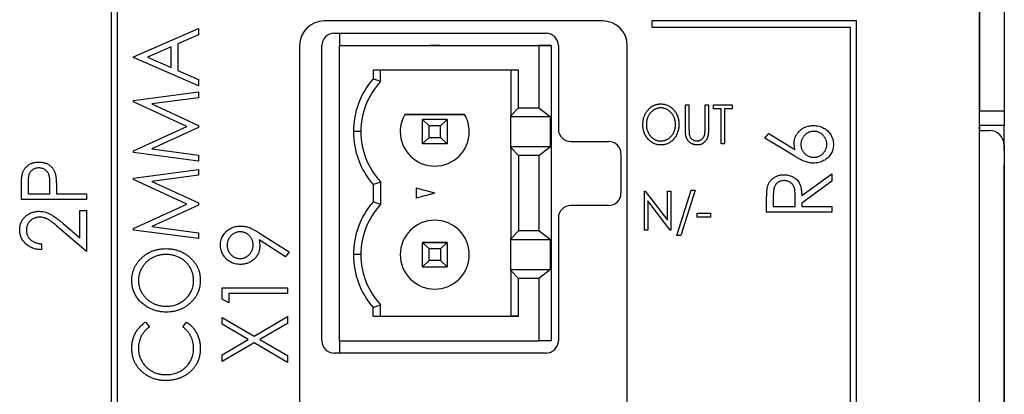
# Paper-space layout '1_1 scale views' of a CAD drawing. Header units: millimetres. Extents: x 0 to 420, y 0 to 297.
# Tile 46 of 48: x 331 to 371, y 173 to 188. Entities that reach past the tile are written whole.
import ezdxf

# ---------------------------------------------------------------- set-up
doc = ezdxf.new("R2010")
doc.units = ezdxf.units.MM

psp = doc.layouts.new('1_1 scale views')

# ---------------------------------------------------------------- linework, layer by layer
at = {"color": 7, "linetype": 'Continuous', "lineweight": 25}
for p, q in [((369.945, 94.908), (369.945, 213.308)), ((334.695, 206.658), (334.695, 144.158)), ((334.945, 143.908), (334.945, 206.908)), ((369.946, 193.308), (369.946, 184.508)), ((370.946, 193.308), (370.946, 184.508)), ((335.599, 186.703), (338.245, 187.857)), ((338.245, 187.857), (338.245, 187.594)), ((354.645, 188.158), (343.345, 188.158)), ((356.645, 188.158), (356.645, 187.908)), ((364.945, 188.158), (356.645, 188.158)), ((356.645, 187.908), (364.695, 187.908)), ((364.695, 187.908), (364.695, 106.408)), ((364.945, 106.158), (364.945, 188.158)), ((338.245, 187.594), (337.397, 187.225)), ((343.747, 187.658), (352.347, 187.658)), ((343.958, 187.658), (343.958, 187.158)), ((337.126, 187.106), (336.163, 186.686)), ((337.126, 186.267), (337.126, 187.106)), ((337.397, 187.225), (337.397, 186.148)), ((342.345, 187.158), (342.345, 130.158)), ((343.247, 175.158), (343.247, 187.158)), ((343.958, 187.158), (352.058, 187.158)), ((343.958, 175.158), (343.958, 187.158)), ((343.958, 187.158), (351.628, 187.158)), ((343.958, 187.158), (343.958, 187.158)), ((347.627, 187.158), (348.029, 187.158)), ((347.828, 187.158), (347.627, 187.158)), ((348.029, 187.158), (347.828, 187.158)), ((351.628, 187.158), (351.628, 187.158)), ((351.628, 187.158), (352.558, 187.158)), ((352.058, 187.158), (352.058, 184.633)), ((352.558, 187.158), (352.058, 187.158)), ((352.558, 187.158), (352.558, 175.158)), ((352.558, 187.158), (352.558, 187.158)), ((352.847, 187.158), (352.847, 183.758)), ((355.645, 130.158), (355.645, 187.158)), ((335.599, 186.67), (335.599, 186.703)), ((338.245, 185.516), (335.599, 186.67)), ((336.163, 186.686), (337.126, 186.267)), ((337.397, 186.148), (338.245, 185.779)), ((351.233, 186.158), (345.328, 186.158)), ((345.328, 186.158), (345.328, 185.812)), ((345.628, 185.697), (345.628, 186.158)), ((350.921, 186.158), (350.921, 184.302)), ((351.233, 184.633), (351.233, 186.158)), ((338.245, 185.779), (338.245, 185.516)), ((335.599, 184.927), (338.245, 185.279)), ((338.245, 185.039), (336.345, 184.787)), ((338.245, 185.279), (338.245, 185.039)), ((335.599, 184.869), (335.599, 184.927)), ((337.77, 183.871), (335.599, 184.869)), ((336.345, 184.787), (338.245, 183.915)), ((358.006, 184.745), (358.148, 184.745)), ((358.006, 183.786), (358.006, 184.745)), ((358.148, 184.745), (358.148, 183.794)), ((358.8, 183.794), (358.8, 184.745)), ((358.8, 184.745), (358.942, 184.745)), ((358.942, 184.745), (358.942, 183.786)), ((359.146, 184.582), (359.146, 184.745)), ((359.146, 184.745), (359.899, 184.745)), ((359.899, 184.745), (359.899, 184.582)), ((346.615, 184.358), (349.04, 184.358)), ((346.615, 184.358), (346.615, 184.358)), ((349.04, 184.358), (346.615, 184.358)), ((349.04, 184.358), (349.04, 184.358)), ((350.921, 184.302), (351.233, 184.633)), ((350.921, 184.263), (350.921, 184.302)), ((352.531, 184.263), (350.921, 184.263)), ((350.921, 183.053), (350.921, 184.263)), ((351.233, 184.633), (352.058, 184.633)), ((352.058, 184.633), (352.531, 184.263)), ((352.531, 183.053), (352.531, 184.263)), ((359.451, 184.582), (359.146, 184.582)), ((359.451, 183.158), (359.451, 184.582)), ((359.899, 184.582), (359.593, 184.582)), ((359.593, 184.582), (359.593, 183.158)), ((369.946, 184.508), (370.946, 184.508)), ((369.946, 183.908), (369.946, 184.508)), ((370.946, 184.508), (370.946, 183.908)), ((335.599, 182.874), (337.77, 183.871)), ((338.245, 183.915), (338.245, 183.828)), ((347.596, 183.89), (347.328, 184.158)), ((347.328, 183.158), (347.328, 184.158)), ((348.328, 184.158), (347.328, 184.158)), ((348.328, 184.158), (347.328, 184.158)), ((347.596, 183.426), (347.596, 183.89)), ((348.06, 183.89), (347.596, 183.89)), ((348.06, 183.89), (348.328, 184.158)), ((348.06, 183.426), (348.06, 183.89)), ((348.328, 184.158), (348.328, 183.158)), ((370.946, 183.908), (369.946, 183.908)), ((369.946, 183.908), (369.946, 183.708)), ((370.946, 182.908), (370.946, 183.908)), ((338.245, 183.828), (336.345, 182.955)), ((344.828, 183.658), (344.528, 183.658)), ((361.231, 183.398), (361.382, 183.59)), ((361.382, 183.59), (362.449, 182.935)), ((369.945, 183.708), (370.34, 183.708)), ((347.328, 183.158), (347.596, 183.426)), ((348.328, 183.158), (347.328, 183.158)), ((347.596, 183.426), (348.06, 183.426)), ((348.328, 183.158), (348.06, 183.426)), ((350.921, 183.014), (350.921, 183.053)), ((350.921, 183.053), (352.531, 183.053)), ((352.058, 182.683), (352.531, 183.053)), ((353.347, 183.258), (354.887, 183.258)), ((359.593, 183.158), (359.451, 183.158)), ((362.439, 182.657), (361.231, 183.398)), ((370.94, 183.108), (370.94, 93.708)), ((335.599, 182.815), (335.599, 182.874)), ((338.245, 182.463), (335.599, 182.815)), ((336.345, 182.955), (338.245, 182.703)), ((338.245, 182.703), (338.245, 182.463)), ((350.921, 183.014), (350.921, 179.302)), ((351.233, 182.683), (350.921, 183.014)), ((351.233, 182.683), (351.233, 179.633)), ((352.058, 182.683), (351.233, 182.683)), ((352.058, 182.683), (352.058, 179.633)), ((355.387, 182.758), (355.387, 181.158)), ((370.94, 182.908), (370.946, 182.908)), ((370.946, 182.908), (370.946, 182.308)), ((370.946, 93.708), (370.946, 182.308)), ((335.599, 181.772), (338.245, 182.124)), ((338.245, 181.885), (336.345, 181.632)), ((338.245, 182.124), (338.245, 181.885)), ((362.724, 181.058), (363.945, 181.939)), ((363.945, 181.939), (363.945, 181.639)), ((331.32, 181.574), (331.32, 181.133)), ((332.202, 181.133), (332.208, 181.555)), ((335.599, 181.714), (335.599, 181.772)), ((337.77, 180.716), (335.599, 181.714)), ((336.345, 181.632), (338.245, 180.76)), ((345.328, 181.504), (345.328, 180.812)), ((345.628, 181.618), (345.628, 180.697)), ((363.945, 181.639), (362.724, 180.758)), ((331.049, 180.895), (331.049, 181.382)), ((331.32, 181.133), (332.202, 181.133)), ((332.474, 181.308), (332.474, 181.133)), ((332.474, 181.133), (333.695, 181.133)), ((333.695, 181.133), (333.695, 180.895)), ((347.828, 181.158), (347.078, 181.359)), ((347.078, 181.359), (347.078, 180.957)), ((347.828, 181.158), (347.078, 180.957)), ((356.337, 179.658), (356.337, 181.245)), ((356.337, 181.245), (356.367, 181.245)), ((356.367, 181.245), (357.273, 180.056)), ((357.273, 180.056), (357.273, 181.245)), ((357.273, 181.245), (357.416, 181.245)), ((357.416, 181.245), (357.416, 179.658)), ((357.66, 179.434), (358.241, 181.286)), ((358.393, 181.286), (357.811, 179.434)), ((358.241, 181.286), (358.393, 181.286)), ((361.57, 181.056), (361.57, 180.616)), ((362.452, 180.616), (362.456, 181.045)), ((333.695, 180.895), (331.049, 180.895)), ((335.599, 179.719), (337.77, 180.716)), ((338.245, 180.673), (336.345, 179.801)), ((338.245, 180.76), (338.245, 180.673)), ((354.887, 180.658), (353.347, 180.658)), ((357.383, 179.658), (356.479, 180.843)), ((356.479, 180.843), (356.479, 179.658)), ((361.299, 180.379), (361.299, 180.865)), ((362.724, 180.758), (362.724, 180.616)), ((333.424, 179.344), (333.424, 180.454)), ((333.424, 180.454), (333.695, 180.454)), ((333.695, 180.454), (333.695, 178.792)), ((358.474, 180.35), (359.023, 180.35)), ((358.474, 180.187), (358.474, 180.35)), ((359.023, 180.35), (359.023, 180.187)), ((363.945, 180.379), (361.299, 180.379)), ((361.57, 180.616), (362.452, 180.616)), ((362.724, 180.616), (363.945, 180.616)), ((363.945, 180.616), (363.945, 180.379)), ((332.726, 179.94), (333.424, 179.344)), ((352.847, 180.158), (352.847, 175.158)), ((359.023, 180.187), (358.474, 180.187)), ((333.695, 178.792), (332.6, 179.727)), ((335.599, 179.66), (335.599, 179.719)), ((338.245, 179.309), (335.599, 179.66)), ((336.345, 179.801), (338.245, 179.548)), ((338.245, 179.548), (338.245, 179.309)), ((340.721, 179.536), (341.913, 178.771)), ((350.921, 179.302), (351.233, 179.633)), ((352.058, 179.633), (351.233, 179.633)), ((352.531, 179.263), (352.058, 179.633)), ((356.479, 179.658), (356.337, 179.658)), ((357.416, 179.658), (357.383, 179.658)), ((331.863, 179.097), (331.863, 178.86)), ((341.774, 178.572), (340.699, 179.262)), ((347.328, 178.158), (347.328, 179.158)), ((347.328, 179.158), (347.596, 178.89)), ((348.328, 179.158), (347.328, 179.158)), ((347.328, 179.158), (348.328, 179.158)), ((348.06, 178.89), (348.328, 179.158)), ((348.328, 179.158), (348.328, 178.158)), ((350.921, 179.263), (350.921, 179.302)), ((352.531, 179.263), (350.921, 179.263)), ((350.921, 178.053), (350.921, 179.263)), ((352.531, 178.053), (352.531, 179.263)), ((357.811, 179.434), (357.66, 179.434)), ((341.913, 178.771), (341.774, 178.572)), ((344.828, 178.658), (344.528, 178.658)), ((346.428, 178.658), (346.428, 178.658)), ((347.596, 178.426), (347.596, 178.89)), ((348.06, 178.89), (347.596, 178.89)), ((348.06, 178.89), (348.06, 178.426)), ((349.228, 178.658), (349.228, 178.658)), ((347.596, 178.426), (347.328, 178.158)), ((348.06, 178.426), (347.596, 178.426)), ((348.06, 178.426), (348.328, 178.158)), ((347.328, 178.158), (348.328, 178.158)), ((350.921, 178.014), (350.921, 178.053)), ((350.921, 178.053), (352.531, 178.053)), ((351.233, 177.683), (350.921, 178.014)), ((350.921, 178.014), (350.921, 176.158)), ((352.531, 178.053), (352.058, 177.683)), ((351.233, 176.158), (351.233, 177.683)), ((352.058, 177.683), (351.233, 177.683)), ((352.058, 177.683), (352.058, 175.158)), ((339.199, 176.844), (339.199, 177.312)), ((339.199, 177.312), (341.845, 177.312)), ((341.845, 177.075), (339.47, 177.075)), ((339.47, 177.075), (339.47, 176.702)), ((341.845, 177.312), (341.845, 177.075)), ((339.47, 176.702), (339.199, 176.844)), ((345.328, 176.158), (345.328, 176.504)), ((345.628, 176.158), (345.628, 176.618)), ((336.085, 175.917), (336.244, 175.723)), ((337.6, 175.723), (337.758, 175.917)), ((339.199, 175.828), (339.199, 176.108)), ((339.199, 176.108), (340.493, 175.35)), ((340.493, 175.35), (341.845, 176.142)), ((341.845, 175.862), (340.732, 175.209)), ((341.845, 176.142), (341.845, 175.862)), ((345.328, 176.158), (351.233, 176.158)), ((345.328, 176.158), (345.628, 176.158)), ((345.628, 176.158), (345.628, 176.158)), ((345.628, 176.158), (350.921, 176.158)), ((351.233, 176.158), (350.921, 176.158)), ((350.921, 176.158), (350.921, 176.158)), ((340.254, 175.209), (339.199, 175.828)), ((339.199, 174.591), (340.254, 175.209)), ((340.493, 175.069), (339.199, 174.31)), ((341.845, 174.276), (340.493, 175.069)), ((340.732, 175.209), (341.845, 174.557)), ((343.958, 175.158), (352.058, 175.158)), ((343.958, 175.158), (343.958, 174.658)), ((352.558, 175.158), (352.058, 175.158)), ((352.347, 174.658), (343.747, 174.658)), ((339.199, 174.31), (339.199, 174.591)), ((341.845, 174.557), (341.845, 174.276))]:
    psp.add_line(p, q, dxfattribs=at)
at = {"color": 8, "linetype": 'Continuous', "lineweight": 25}
psp.add_line((370.946, 182.308), (370.94, 182.308), dxfattribs=at)
at = {"color": 7, "linetype": 'Continuous', "lineweight": 25}
for centre, radius, start, end in [((343.345, 187.158), 1, 90, 180), ((354.645, 187.158), 1, 0, 90), ((343.747, 187.158), 0.5, 90, 180), ((352.347, 187.158), 0.5, 0, 90), ((347.828, 183.658), 3.3, 139.2509, 180), ((347.828, 183.658), 3, 137.1666, 180), ((347.828, 183.658), 1.4, 150, 180), ((347.828, 183.658), 1.4, 0, 30), ((347.828, 183.658), 3.3, 180, 220.7491), ((347.828, 183.658), 3, 180, 222.8334), ((347.828, 183.658), 1.4, 180, 0), ((353.347, 183.758), 0.5, 180, 270), ((370.34, 183.108), 0.6, 0, 90), ((354.887, 182.758), 0.5, 0, 90), ((354.887, 181.158), 0.5, 270, 0), ((347.828, 178.658), 3.3, 139.2509, 180), ((347.828, 178.658), 3, 137.1666, 180), ((353.347, 180.158), 0.5, 90, 180), ((347.828, 178.658), 1.4, 0, 180), ((347.828, 178.658), 1.4, 0, 180), ((347.828, 178.658), 3.3, 180, 220.7491), ((347.828, 178.658), 3, 180, 222.8334), ((347.828, 178.658), 1.4, 180, 0), ((343.747, 175.158), 0.5, 180, 270), ((352.347, 175.158), 0.5, 270, 0)]:
    psp.add_arc(centre, radius, start, end, dxfattribs=at)
for points in [[(345.628, 185.697), (345.528, 185.737), (345.428, 185.775), (345.328, 185.812)], [(345.328, 181.504), (345.428, 181.541), (345.528, 181.579), (345.628, 181.618)], [(345.628, 180.697), (345.528, 180.737), (345.428, 180.775), (345.328, 180.812)], [(345.328, 176.504), (345.428, 176.541), (345.528, 176.579), (345.628, 176.618)]]:
    psp.add_open_spline(points, degree=3, dxfattribs=at)
for points, knots in [([(356.276, 183.945), (356.276, 183.963), (356.277, 184.001), (356.281, 184.057), (356.289, 184.111), (356.299, 184.165), (356.313, 184.218), (356.33, 184.269), (356.35, 184.32), (356.372, 184.369), (356.398, 184.417), (356.425, 184.462), (356.455, 184.504), (356.487, 184.544), (356.521, 184.58), (356.558, 184.615), (356.596, 184.647), (356.637, 184.676), (356.679, 184.702), (356.722, 184.724), (356.766, 184.743), (356.811, 184.759), (356.857, 184.771), (356.904, 184.779), (356.952, 184.785), (356.984, 184.786), (357, 184.786)], [0, 0, 0, 0, 0.045922, 0.091196, 0.135982, 0.180387, 0.22436, 0.268316, 0.312327, 0.356293, 0.400133, 0.442725, 0.484725, 0.525806, 0.566679, 0.607176, 0.647857, 0.688358, 0.728651, 0.767868, 0.806911, 0.845405, 0.883563, 0.922106, 0.96078, 1, 1, 1, 1]), ([(357, 184.786), (357.025, 184.785), (357.076, 184.784), (357.151, 184.773), (357.222, 184.753), (357.29, 184.727), (357.355, 184.693), (357.417, 184.651), (357.475, 184.602), (357.53, 184.546), (357.579, 184.484), (357.623, 184.418), (357.659, 184.349), (357.69, 184.277), (357.713, 184.2), (357.729, 184.121), (357.74, 184.038), (357.741, 183.981), (357.741, 183.952)], [0, 0, 0, 0, 0.062177, 0.122392, 0.181409, 0.239738, 0.298383, 0.357852, 0.418781, 0.482217, 0.546197, 0.609068, 0.671831, 0.734621, 0.798486, 0.863494, 0.930695, 1, 1, 1, 1]), ([(357.006, 184.623), (356.993, 184.623), (356.967, 184.623), (356.929, 184.618), (356.892, 184.611), (356.855, 184.601), (356.818, 184.588), (356.782, 184.572), (356.747, 184.554), (356.712, 184.533), (356.679, 184.509), (356.647, 184.483), (356.617, 184.456), (356.589, 184.426), (356.563, 184.394), (356.538, 184.361), (356.516, 184.325), (356.496, 184.288), (356.478, 184.249), (356.462, 184.209), (356.449, 184.167), (356.437, 184.125), (356.429, 184.082), (356.423, 184.037), (356.419, 183.992), (356.419, 183.961), (356.418, 183.945)], [0, 0, 0, 0, 0.038646, 0.076895, 0.114898, 0.153535, 0.192208, 0.231525, 0.271503, 0.312618, 0.353885, 0.394964, 0.43585, 0.476721, 0.517756, 0.559133, 0.601294, 0.644145, 0.68713, 0.730403, 0.774013, 0.817914, 0.862175, 0.907275, 0.953058, 1, 1, 1, 1]), ([(357.599, 183.952), (357.599, 183.968), (357.598, 183.998), (357.594, 184.043), (357.588, 184.088), (357.58, 184.13), (357.569, 184.172), (357.556, 184.213), (357.54, 184.252), (357.522, 184.291), (357.502, 184.327), (357.479, 184.362), (357.455, 184.396), (357.429, 184.427), (357.401, 184.456), (357.37, 184.484), (357.338, 184.509), (357.304, 184.533), (357.269, 184.554), (357.233, 184.572), (357.196, 184.588), (357.159, 184.601), (357.122, 184.611), (357.083, 184.618), (357.045, 184.623), (357.019, 184.623), (357.006, 184.623)], [0, 0, 0, 0, 0.046351, 0.091861, 0.136373, 0.180366, 0.223612, 0.266355, 0.308959, 0.351699, 0.394032, 0.435695, 0.476855, 0.517892, 0.558572, 0.599519, 0.640941, 0.682512, 0.723941, 0.764528, 0.804471, 0.843785, 0.88277, 0.921754, 0.960676, 1, 1, 1, 1]), ([(357.011, 183.117), (356.986, 183.118), (356.936, 183.119), (356.863, 183.131), (356.792, 183.15), (356.725, 183.176), (356.661, 183.211), (356.6, 183.253), (356.542, 183.302), (356.488, 183.359), (356.438, 183.42), (356.395, 183.485), (356.358, 183.554), (356.328, 183.626), (356.304, 183.701), (356.288, 183.78), (356.277, 183.861), (356.276, 183.916), (356.276, 183.945)], [0, 0, 0, 0, 0.061547, 0.121417, 0.179996, 0.238315, 0.297126, 0.356943, 0.418489, 0.482417, 0.547075, 0.610613, 0.673814, 0.736892, 0.800447, 0.865133, 0.931509, 1, 1, 1, 1]), ([(356.418, 183.945), (356.419, 183.922), (356.42, 183.877), (356.428, 183.811), (356.441, 183.748), (356.46, 183.687), (356.485, 183.629), (356.514, 183.574), (356.55, 183.521), (356.59, 183.472), (356.634, 183.427), (356.68, 183.388), (356.729, 183.355), (356.78, 183.327), (356.833, 183.306), (356.889, 183.291), (356.946, 183.281), (356.986, 183.28), (357.006, 183.28)], [0, 0, 0, 0, 0.069644, 0.136865, 0.202081, 0.266184, 0.329858, 0.393143, 0.45677, 0.521585, 0.58561, 0.646875, 0.706483, 0.764859, 0.822538, 0.880611, 0.939356, 1, 1, 1, 1]), ([(357.006, 183.28), (357.019, 183.28), (357.046, 183.281), (357.085, 183.285), (357.124, 183.292), (357.162, 183.302), (357.199, 183.314), (357.236, 183.329), (357.272, 183.347), (357.307, 183.368), (357.34, 183.391), (357.372, 183.416), (357.402, 183.444), (357.429, 183.473), (357.456, 183.504), (357.48, 183.538), (357.502, 183.573), (357.522, 183.611), (357.54, 183.65), (357.556, 183.69), (357.569, 183.731), (357.58, 183.773), (357.588, 183.816), (357.594, 183.861), (357.598, 183.906), (357.599, 183.937), (357.599, 183.952)], [0, 0, 0, 0, 0.040115, 0.07979, 0.119238, 0.15837, 0.197615, 0.237148, 0.277138, 0.317796, 0.358752, 0.399056, 0.439598, 0.479891, 0.520553, 0.561799, 0.603389, 0.646106, 0.689245, 0.732265, 0.775436, 0.819119, 0.863241, 0.907884, 0.953523, 1, 1, 1, 1]), ([(357.741, 183.952), (357.741, 183.924), (357.74, 183.867), (357.729, 183.785), (357.713, 183.706), (357.689, 183.63), (357.659, 183.557), (357.623, 183.487), (357.58, 183.421), (357.53, 183.36), (357.476, 183.303), (357.418, 183.253), (357.358, 183.211), (357.294, 183.177), (357.227, 183.15), (357.158, 183.131), (357.085, 183.119), (357.036, 183.118), (357.011, 183.117)], [0, 0, 0, 0, 0.069354, 0.13659, 0.201875, 0.266013, 0.329552, 0.392826, 0.456498, 0.521199, 0.585157, 0.646357, 0.705963, 0.764176, 0.82197, 0.880157, 0.939118, 1, 1, 1, 1]), ([(362.419, 183.189), (362.419, 183.214), (362.421, 183.262), (362.432, 183.333), (362.449, 183.402), (362.474, 183.467), (362.506, 183.529), (362.545, 183.589), (362.591, 183.645), (362.644, 183.699), (362.702, 183.747), (362.764, 183.79), (362.829, 183.826), (362.897, 183.856), (362.969, 183.879), (363.044, 183.894), (363.122, 183.905), (363.175, 183.906), (363.202, 183.906)], [0, 0, 0, 0, 0.062336, 0.122575, 0.18178, 0.240337, 0.299229, 0.359107, 0.420874, 0.484533, 0.548761, 0.611874, 0.674431, 0.737008, 0.800466, 0.865032, 0.93142, 1, 1, 1, 1]), ([(363.202, 183.906), (363.239, 183.905), (363.312, 183.903), (363.418, 183.884), (363.519, 183.852), (363.614, 183.809), (363.701, 183.754), (363.779, 183.688), (363.848, 183.612), (363.907, 183.526), (363.954, 183.433), (363.988, 183.336), (364.009, 183.235), (364.011, 183.166), (364.013, 183.132)], [0, 0, 0, 0, 0.088778, 0.174465, 0.258026, 0.341522, 0.42365, 0.50461, 0.586282, 0.669913, 0.753551, 0.835366, 0.917121, 1, 1, 1, 1]), ([(358.032, 183.452), (358.03, 183.46), (358.025, 183.479), (358.02, 183.509), (358.016, 183.544), (358.012, 183.584), (358.01, 183.628), (358.007, 183.676), (358.006, 183.73), (358.006, 183.767), (358.006, 183.786)], [0, 0, 0, 0, 0.077744, 0.168993, 0.273837, 0.391627, 0.523269, 0.668082, 0.826971, 1, 1, 1, 1]), ([(358.488, 183.117), (358.474, 183.117), (358.447, 183.118), (358.406, 183.122), (358.367, 183.13), (358.329, 183.139), (358.294, 183.153), (358.259, 183.168), (358.226, 183.187), (358.195, 183.208), (358.166, 183.232), (358.139, 183.258), (358.115, 183.286), (358.093, 183.315), (358.074, 183.347), (358.057, 183.38), (358.043, 183.415), (358.036, 183.44), (358.032, 183.452)], [0, 0, 0, 0, 0.068755, 0.135203, 0.200334, 0.263333, 0.325901, 0.38763, 0.449413, 0.511204, 0.572985, 0.633723, 0.693851, 0.754125, 0.813934, 0.874921, 0.936782, 1, 1, 1, 1]), ([(358.148, 183.794), (358.148, 183.781), (358.148, 183.755), (358.148, 183.719), (358.149, 183.686), (358.149, 183.658), (358.151, 183.634), (358.151, 183.613), (358.153, 183.597), (358.154, 183.587), (358.154, 183.583)], [0, 0, 0, 0, 0.191116, 0.362676, 0.516201, 0.650141, 0.766103, 0.862519, 0.941003, 1, 1, 1, 1]), ([(358.154, 183.583), (358.156, 183.568), (358.16, 183.539), (358.171, 183.498), (358.185, 183.461), (358.202, 183.427), (358.224, 183.396), (358.251, 183.368), (358.284, 183.344), (358.32, 183.321), (358.36, 183.303), (358.4, 183.29), (358.44, 183.281), (358.467, 183.28), (358.481, 183.28)], [0, 0, 0, 0, 0.091773, 0.178001, 0.258342, 0.335101, 0.410232, 0.488546, 0.571185, 0.659811, 0.749047, 0.835056, 0.918241, 1, 1, 1, 1]), ([(358.481, 183.28), (358.492, 183.28), (358.515, 183.281), (358.549, 183.287), (358.583, 183.298), (358.615, 183.312), (358.646, 183.331), (358.674, 183.352), (358.7, 183.377), (358.723, 183.405), (358.743, 183.436), (358.76, 183.471), (358.775, 183.508), (358.782, 183.534), (358.785, 183.548)], [0, 0, 0, 0, 0.079131, 0.15715, 0.236889, 0.317658, 0.399537, 0.479666, 0.561134, 0.642949, 0.726745, 0.814224, 0.904366, 1, 1, 1, 1]), ([(358.942, 183.786), (358.942, 183.769), (358.942, 183.735), (358.94, 183.686), (358.937, 183.639), (358.933, 183.595), (358.928, 183.553), (358.922, 183.514), (358.914, 183.477), (358.906, 183.443), (358.895, 183.41), (358.882, 183.379), (358.867, 183.349), (358.85, 183.32), (358.83, 183.291), (358.808, 183.265), (358.784, 183.238), (358.757, 183.214), (358.729, 183.191), (358.699, 183.171), (358.667, 183.154), (358.634, 183.141), (358.6, 183.13), (358.564, 183.122), (358.527, 183.118), (358.501, 183.117), (358.488, 183.117)], [0, 0, 0, 0, 0.0566408, 0.1105256, 0.1620451, 0.2105533, 0.2564092, 0.2997084, 0.3408678, 0.3792117, 0.4161312, 0.4529098, 0.4897377, 0.5266833, 0.5643714, 0.6021428, 0.6409903, 0.68082, 0.7206511, 0.7597774, 0.7984895, 0.8375927, 0.8768314, 0.9166307, 0.9575739, 1, 1, 1, 1]), ([(358.785, 183.548), (358.787, 183.553), (358.789, 183.566), (358.792, 183.587), (358.794, 183.612), (358.796, 183.641), (358.798, 183.673), (358.799, 183.71), (358.799, 183.751), (358.8, 183.779), (358.8, 183.794)], [0, 0, 0, 0, 0.06962, 0.155293, 0.257298, 0.373404, 0.506035, 0.655281, 0.819931, 1, 1, 1, 1]), ([(363.217, 183.669), (363.199, 183.668), (363.163, 183.667), (363.111, 183.66), (363.061, 183.648), (363.014, 183.63), (362.967, 183.609), (362.924, 183.581), (362.882, 183.55), (362.843, 183.513), (362.807, 183.473), (362.776, 183.431), (362.749, 183.387), (362.727, 183.34), (362.711, 183.292), (362.698, 183.241), (362.692, 183.189), (362.69, 183.153), (362.69, 183.135)], [0, 0, 0, 0, 0.064831, 0.12696, 0.188395, 0.24925, 0.309733, 0.371036, 0.434013, 0.498244, 0.562985, 0.62558, 0.687638, 0.748695, 0.809725, 0.871776, 0.934535, 1, 1, 1, 1]), ([(363.741, 183.143), (363.741, 183.161), (363.74, 183.196), (363.733, 183.248), (363.72, 183.298), (363.704, 183.345), (363.682, 183.391), (363.655, 183.434), (363.624, 183.476), (363.588, 183.515), (363.549, 183.551), (363.507, 183.582), (363.464, 183.609), (363.419, 183.631), (363.371, 183.648), (363.321, 183.66), (363.27, 183.667), (363.235, 183.668), (363.217, 183.669)], [0, 0, 0, 0, 0.0648933, 0.1276969, 0.1891751, 0.2504721, 0.3107565, 0.3723885, 0.4356624, 0.5001547, 0.564647, 0.6279209, 0.689006, 0.750145, 0.8108378, 0.8729391, 0.9351067, 1, 1, 1, 1]), ([(362.449, 182.935), (362.445, 182.958), (362.436, 183.001), (362.425, 183.065), (362.42, 183.128), (362.419, 183.169), (362.419, 183.189)], [0, 0, 0, 0, 0.2636784, 0.5170293, 0.7619829, 1, 1, 1, 1]), ([(362.69, 183.135), (362.69, 183.117), (362.692, 183.081), (362.698, 183.029), (362.711, 182.979), (362.727, 182.931), (362.749, 182.886), (362.776, 182.843), (362.807, 182.803), (362.843, 182.765), (362.882, 182.73), (362.924, 182.7), (362.968, 182.674), (363.014, 182.654), (363.061, 182.637), (363.111, 182.626), (363.163, 182.618), (363.199, 182.618), (363.217, 182.617)], [0, 0, 0, 0, 0.065726, 0.129352, 0.19101, 0.252274, 0.313012, 0.373729, 0.436162, 0.499901, 0.563292, 0.625989, 0.687142, 0.747917, 0.809181, 0.871315, 0.934302, 1, 1, 1, 1]), ([(364.013, 183.132), (364.012, 183.098), (364.009, 183.032), (363.989, 182.934), (363.956, 182.841), (363.91, 182.752), (363.853, 182.669), (363.784, 182.595), (363.704, 182.531), (363.614, 182.477), (363.518, 182.434), (363.417, 182.403), (363.313, 182.384), (363.243, 182.381), (363.207, 182.38)], [0, 0, 0, 0, 0.081817, 0.162054, 0.242263, 0.3238, 0.406017, 0.487629, 0.570281, 0.655785, 0.742419, 0.827417, 0.913008, 1, 1, 1, 1]), ([(363.217, 182.617), (363.235, 182.618), (363.27, 182.619), (363.321, 182.626), (363.371, 182.638), (363.418, 182.656), (363.464, 182.676), (363.507, 182.704), (363.549, 182.735), (363.588, 182.771), (363.624, 182.81), (363.656, 182.852), (363.682, 182.895), (363.703, 182.941), (363.721, 182.989), (363.733, 183.038), (363.74, 183.09), (363.741, 183.125), (363.741, 183.143)], [0, 0, 0, 0, 0.064876, 0.127027, 0.189111, 0.249788, 0.310637, 0.371706, 0.434963, 0.499438, 0.564386, 0.62713, 0.688746, 0.749595, 0.810876, 0.872337, 0.935124, 1, 1, 1, 1]), ([(363.207, 182.38), (363.18, 182.381), (363.124, 182.382), (363.04, 182.395), (362.954, 182.413), (362.864, 182.44), (362.769, 182.477), (362.667, 182.527), (362.555, 182.586), (362.479, 182.633), (362.439, 182.657)], [0, 0, 0, 0, 0.098696, 0.20146, 0.307569, 0.418562, 0.540187, 0.676795, 0.830034, 1, 1, 1, 1]), ([(331.089, 181.947), (331.094, 181.964), (331.104, 181.998), (331.124, 182.047), (331.147, 182.093), (331.174, 182.137), (331.205, 182.179), (331.239, 182.218), (331.278, 182.255), (331.32, 182.289), (331.365, 182.321), (331.413, 182.348), (331.463, 182.37), (331.517, 182.389), (331.573, 182.404), (331.633, 182.414), (331.695, 182.421), (331.737, 182.421), (331.759, 182.422)], [0, 0, 0, 0, 0.0600749, 0.1193035, 0.1780694, 0.2362559, 0.2943134, 0.3531431, 0.412708, 0.4738133, 0.5356152, 0.5974027, 0.6602323, 0.7235145, 0.789577, 0.8568409, 0.9270909, 1, 1, 1, 1]), ([(331.759, 182.422), (331.781, 182.421), (331.823, 182.42), (331.885, 182.415), (331.945, 182.404), (332.001, 182.39), (332.055, 182.372), (332.106, 182.349), (332.154, 182.323), (332.198, 182.292), (332.239, 182.258), (332.278, 182.221), (332.312, 182.18), (332.343, 182.137), (332.37, 182.09), (332.394, 182.041), (332.414, 181.988), (332.425, 181.951), (332.43, 181.932)], [0, 0, 0, 0, 0.072309, 0.141358, 0.208207, 0.272336, 0.335143, 0.396174, 0.456668, 0.516646, 0.575929, 0.634933, 0.693693, 0.752708, 0.811962, 0.873196, 0.935504, 1, 1, 1, 1]), ([(331.049, 181.382), (331.049, 181.415), (331.049, 181.479), (331.051, 181.571), (331.055, 181.655), (331.059, 181.73), (331.064, 181.796), (331.071, 181.854), (331.078, 181.903), (331.085, 181.933), (331.089, 181.947)], [0, 0, 0, 0, 0.1765, 0.339032, 0.485753, 0.61857, 0.735674, 0.838185, 0.926155, 1, 1, 1, 1]), ([(331.76, 182.184), (331.739, 182.183), (331.696, 182.182), (331.635, 182.169), (331.576, 182.147), (331.52, 182.118), (331.47, 182.082), (331.427, 182.039), (331.392, 181.991), (331.369, 181.946), (331.355, 181.906), (331.346, 181.872), (331.338, 181.833), (331.332, 181.79), (331.326, 181.742), (331.323, 181.69), (331.321, 181.633), (331.321, 181.594), (331.32, 181.574)], [0, 0, 0, 0, 0.074091, 0.147068, 0.219176, 0.292487, 0.364821, 0.434086, 0.502842, 0.57172, 0.608354, 0.649905, 0.695817, 0.746872, 0.802658, 0.863186, 0.92915, 1, 1, 1, 1]), ([(332.208, 181.555), (332.208, 181.576), (332.208, 181.616), (332.205, 181.673), (332.202, 181.726), (332.197, 181.776), (332.19, 181.82), (332.182, 181.861), (332.172, 181.897), (332.157, 181.939), (332.133, 181.986), (332.098, 182.037), (332.054, 182.081), (332.003, 182.118), (331.947, 182.147), (331.888, 182.169), (331.825, 182.182), (331.782, 182.183), (331.76, 182.184)], [0, 0, 0, 0, 0.070231, 0.135127, 0.195896, 0.251444, 0.303058, 0.349556, 0.391936, 0.430093, 0.501229, 0.570517, 0.640124, 0.710955, 0.782914, 0.853735, 0.926014, 1, 1, 1, 1]), ([(332.43, 181.932), (332.434, 181.917), (332.442, 181.883), (332.45, 181.828), (332.458, 181.764), (332.463, 181.69), (332.468, 181.607), (332.472, 181.516), (332.474, 181.415), (332.474, 181.345), (332.474, 181.308)], [0, 0, 0, 0, 0.075269, 0.165174, 0.268129, 0.385984, 0.51806, 0.664405, 0.825035, 1, 1, 1, 1]), ([(361.335, 181.416), (361.34, 181.434), (361.349, 181.469), (361.37, 181.519), (361.393, 181.568), (361.42, 181.614), (361.451, 181.656), (361.487, 181.696), (361.525, 181.735), (361.568, 181.769), (361.614, 181.802), (361.663, 181.829), (361.713, 181.853), (361.767, 181.872), (361.824, 181.887), (361.882, 181.898), (361.944, 181.904), (361.985, 181.905), (362.007, 181.905)], [0, 0, 0, 0, 0.061387, 0.121495, 0.181089, 0.240038, 0.298644, 0.35799, 0.418441, 0.480043, 0.541867, 0.604173, 0.666682, 0.729899, 0.794538, 0.860455, 0.929211, 1, 1, 1, 1]), ([(362.007, 181.905), (362.042, 181.904), (362.111, 181.902), (362.21, 181.884), (362.303, 181.854), (362.389, 181.813), (362.467, 181.76), (362.536, 181.698), (362.593, 181.624), (362.633, 181.555), (362.659, 181.494), (362.676, 181.444), (362.69, 181.39), (362.702, 181.332), (362.712, 181.269), (362.719, 181.202), (362.723, 181.131), (362.723, 181.083), (362.724, 181.058)], [0, 0, 0, 0, 0.083484, 0.162613, 0.23918, 0.314494, 0.388385, 0.460717, 0.533791, 0.609022, 0.648239, 0.690365, 0.734562, 0.781635, 0.831635, 0.884694, 0.940506, 1, 1, 1, 1]), ([(362.006, 181.668), (361.985, 181.667), (361.943, 181.665), (361.881, 181.652), (361.823, 181.631), (361.769, 181.601), (361.719, 181.565), (361.677, 181.523), (361.642, 181.475), (361.619, 181.431), (361.605, 181.391), (361.596, 181.356), (361.588, 181.317), (361.582, 181.274), (361.576, 181.226), (361.573, 181.173), (361.571, 181.116), (361.571, 181.076), (361.57, 181.056)], [0, 0, 0, 0, 0.074206, 0.146692, 0.218332, 0.29067, 0.362618, 0.431553, 0.499554, 0.567987, 0.604677, 0.646293, 0.69288, 0.744014, 0.799888, 0.86174, 0.928424, 1, 1, 1, 1]), ([(362.456, 181.045), (362.456, 181.066), (362.456, 181.104), (362.453, 181.161), (362.45, 181.213), (362.444, 181.261), (362.438, 181.305), (362.429, 181.345), (362.419, 181.381), (362.404, 181.423), (362.38, 181.471), (362.344, 181.522), (362.3, 181.565), (362.249, 181.602), (362.194, 181.631), (362.134, 181.652), (362.071, 181.665), (362.028, 181.667), (362.006, 181.668)], [0, 0, 0, 0, 0.068884, 0.133004, 0.192369, 0.247684, 0.298447, 0.344783, 0.387444, 0.426058, 0.498477, 0.568226, 0.638295, 0.709239, 0.781676, 0.852765, 0.925523, 1, 1, 1, 1]), ([(361.299, 180.865), (361.299, 180.897), (361.299, 180.96), (361.301, 181.049), (361.304, 181.13), (361.307, 181.203), (361.313, 181.268), (361.318, 181.325), (361.326, 181.373), (361.332, 181.403), (361.335, 181.416)], [0, 0, 0, 0, 0.176242, 0.33814, 0.484799, 0.617149, 0.734395, 0.837422, 0.92561, 1, 1, 1, 1]), ([(330.981, 179.67), (330.982, 179.697), (330.983, 179.751), (330.995, 179.829), (331.012, 179.903), (331.039, 179.974), (331.072, 180.04), (331.113, 180.102), (331.161, 180.16), (331.216, 180.213), (331.275, 180.262), (331.338, 180.304), (331.404, 180.34), (331.473, 180.369), (331.544, 180.392), (331.617, 180.409), (331.694, 180.419), (331.746, 180.42), (331.772, 180.42)], [0, 0, 0, 0, 0.067106, 0.131744, 0.194458, 0.255749, 0.316097, 0.376704, 0.438236, 0.501646, 0.565077, 0.627495, 0.688465, 0.749509, 0.810355, 0.872348, 0.935088, 1, 1, 1, 1]), ([(331.772, 180.42), (331.809, 180.419), (331.882, 180.416), (331.99, 180.398), (332.094, 180.366), (332.179, 180.33), (332.247, 180.293), (332.303, 180.261), (332.362, 180.221), (332.427, 180.177), (332.495, 180.125), (332.569, 180.069), (332.646, 180.007), (332.699, 179.963), (332.726, 179.94)], [0, 0, 0, 0, 0.10151, 0.200837, 0.299625, 0.399332, 0.452699, 0.511826, 0.577323, 0.649147, 0.727119, 0.811496, 0.9029, 1, 1, 1, 1]), ([(331.789, 180.183), (331.771, 180.183), (331.735, 180.182), (331.683, 180.174), (331.633, 180.163), (331.585, 180.145), (331.538, 180.124), (331.493, 180.098), (331.451, 180.066), (331.41, 180.031), (331.374, 179.992), (331.341, 179.951), (331.314, 179.908), (331.292, 179.862), (331.274, 179.814), (331.262, 179.764), (331.254, 179.712), (331.253, 179.676), (331.253, 179.658)], [0, 0, 0, 0, 0.064826, 0.127694, 0.189002, 0.250262, 0.311649, 0.372859, 0.435986, 0.500806, 0.565495, 0.628378, 0.689165, 0.749946, 0.810822, 0.872278, 0.935146, 1, 1, 1, 1]), ([(332.6, 179.727), (332.574, 179.75), (332.524, 179.793), (332.451, 179.855), (332.383, 179.911), (332.32, 179.961), (332.262, 180.003), (332.211, 180.041), (332.164, 180.072), (332.108, 180.104), (332.041, 180.136), (331.959, 180.163), (331.875, 180.18), (331.818, 180.182), (331.789, 180.183)], [0, 0, 0, 0, 0.108913, 0.209615, 0.301765, 0.385391, 0.460979, 0.528012, 0.587141, 0.638024, 0.730395, 0.82069, 0.909658, 1, 1, 1, 1]), ([(331.863, 178.86), (331.832, 178.861), (331.77, 178.864), (331.68, 178.878), (331.594, 178.897), (331.512, 178.924), (331.434, 178.957), (331.361, 178.998), (331.292, 179.046), (331.229, 179.099), (331.171, 179.158), (331.12, 179.221), (331.077, 179.288), (331.042, 179.357), (331.015, 179.431), (330.995, 179.507), (330.983, 179.587), (330.982, 179.642), (330.981, 179.67)], [0, 0, 0, 0, 0.070894, 0.1392, 0.20487, 0.269234, 0.332081, 0.394901, 0.457202, 0.520113, 0.582517, 0.642738, 0.701734, 0.760045, 0.818157, 0.87726, 0.937527, 1, 1, 1, 1]), ([(331.253, 179.658), (331.253, 179.639), (331.254, 179.602), (331.262, 179.548), (331.274, 179.496), (331.292, 179.446), (331.314, 179.398), (331.342, 179.354), (331.375, 179.311), (331.413, 179.272), (331.454, 179.235), (331.501, 179.203), (331.552, 179.175), (331.606, 179.151), (331.664, 179.131), (331.727, 179.116), (331.794, 179.104), (331.84, 179.1), (331.863, 179.097)], [0, 0, 0, 0, 0.0615354, 0.1206807, 0.1786425, 0.235332, 0.291867, 0.3486204, 0.4067641, 0.4660933, 0.5263497, 0.5870617, 0.649555, 0.7136001, 0.7804562, 0.8502608, 0.9231733, 1, 1, 1, 1]), ([(339.131, 179.052), (339.133, 179.087), (339.135, 179.155), (339.155, 179.255), (339.189, 179.351), (339.236, 179.442), (339.295, 179.526), (339.364, 179.603), (339.445, 179.668), (339.535, 179.723), (339.632, 179.767), (339.733, 179.799), (339.838, 179.819), (339.909, 179.821), (339.944, 179.823)], [0, 0, 0, 0, 0.08311, 0.164175, 0.244873, 0.327035, 0.409498, 0.491369, 0.573923, 0.659258, 0.744887, 0.829619, 0.913946, 1, 1, 1, 1]), ([(339.928, 179.585), (339.911, 179.585), (339.875, 179.584), (339.824, 179.576), (339.774, 179.564), (339.726, 179.546), (339.681, 179.524), (339.637, 179.496), (339.595, 179.464), (339.556, 179.427), (339.521, 179.386), (339.489, 179.344), (339.462, 179.298), (339.44, 179.251), (339.424, 179.202), (339.411, 179.15), (339.404, 179.096), (339.403, 179.06), (339.403, 179.041)], [0, 0, 0, 0, 0.063715, 0.125465, 0.185827, 0.246225, 0.305962, 0.36714, 0.430027, 0.494208, 0.558933, 0.621564, 0.683699, 0.745439, 0.807407, 0.869606, 0.933768, 1, 1, 1, 1]), ([(340.454, 179.053), (340.454, 179.072), (340.452, 179.109), (340.446, 179.163), (340.433, 179.215), (340.416, 179.264), (340.395, 179.311), (340.368, 179.355), (340.337, 179.397), (340.301, 179.435), (340.262, 179.47), (340.22, 179.501), (340.176, 179.527), (340.131, 179.548), (340.083, 179.565), (340.033, 179.576), (339.981, 179.584), (339.946, 179.585), (339.928, 179.585)], [0, 0, 0, 0, 0.067987, 0.13325, 0.196522, 0.258346, 0.319699, 0.381199, 0.443273, 0.506593, 0.570424, 0.63174, 0.69237, 0.752569, 0.812986, 0.873642, 0.935845, 1, 1, 1, 1]), ([(339.944, 179.823), (339.972, 179.822), (340.028, 179.82), (340.114, 179.808), (340.201, 179.788), (340.292, 179.76), (340.388, 179.722), (340.491, 179.671), (340.604, 179.609), (340.681, 179.561), (340.721, 179.536)], [0, 0, 0, 0, 0.099181, 0.201108, 0.307825, 0.418813, 0.539756, 0.676373, 0.829742, 1, 1, 1, 1]), ([(339.942, 178.262), (339.905, 178.263), (339.832, 178.266), (339.726, 178.286), (339.626, 178.316), (339.532, 178.362), (339.444, 178.417), (339.366, 178.485), (339.298, 178.564), (339.238, 178.651), (339.191, 178.746), (339.156, 178.845), (339.135, 178.948), (339.133, 179.017), (339.131, 179.052)], [0, 0, 0, 0, 0.087997, 0.17259, 0.255416, 0.33777, 0.419853, 0.500918, 0.583128, 0.667302, 0.751896, 0.83432, 0.916592, 1, 1, 1, 1]), ([(339.928, 178.5), (339.946, 178.5), (339.981, 178.501), (340.033, 178.509), (340.083, 178.522), (340.131, 178.54), (340.176, 178.563), (340.22, 178.59), (340.262, 178.624), (340.301, 178.661), (340.337, 178.702), (340.368, 178.746), (340.395, 178.792), (340.416, 178.841), (340.433, 178.891), (340.446, 178.943), (340.452, 178.997), (340.454, 179.034), (340.454, 179.053)], [0, 0, 0, 0, 0.06315, 0.124352, 0.184331, 0.244411, 0.304455, 0.36509, 0.427313, 0.492238, 0.556859, 0.620451, 0.682573, 0.744649, 0.806658, 0.86952, 0.933732, 1, 1, 1, 1]), ([(340.699, 179.262), (340.707, 179.219), (340.721, 179.133), (340.724, 179.047), (340.726, 179.004)], [0, 0, 0, 0, 0.511622, 1, 1, 1, 1]), ([(335.531, 177.597), (335.533, 177.642), (335.535, 177.732), (335.554, 177.863), (335.586, 177.988), (335.629, 178.108), (335.687, 178.222), (335.755, 178.331), (335.838, 178.433), (335.932, 178.529), (336.034, 178.616), (336.144, 178.692), (336.259, 178.757), (336.38, 178.81), (336.507, 178.852), (336.64, 178.88), (336.779, 178.898), (336.873, 178.901), (336.921, 178.902)], [0, 0, 0, 0, 0.064112, 0.12603, 0.186709, 0.24615, 0.305771, 0.366051, 0.427384, 0.490821, 0.554635, 0.61692, 0.678954, 0.740666, 0.803314, 0.866858, 0.932414, 1, 1, 1, 1]), ([(336.92, 178.664), (336.895, 178.664), (336.844, 178.663), (336.769, 178.657), (336.695, 178.645), (336.624, 178.631), (336.554, 178.611), (336.486, 178.588), (336.421, 178.559), (336.357, 178.527), (336.295, 178.491), (336.237, 178.451), (336.182, 178.408), (336.13, 178.361), (336.081, 178.311), (336.035, 178.257), (335.993, 178.199), (335.954, 178.139), (335.918, 178.076), (335.887, 178.012), (335.861, 177.947), (335.839, 177.881), (335.823, 177.814), (335.812, 177.746), (335.804, 177.677), (335.803, 177.631), (335.803, 177.607)], [0, 0, 0, 0, 0.044923, 0.089057, 0.132287, 0.174986, 0.217144, 0.258769, 0.300532, 0.342498, 0.384141, 0.425372, 0.466388, 0.507179, 0.548135, 0.589217, 0.630842, 0.673193, 0.715487, 0.757043, 0.79776, 0.838207, 0.878693, 0.918916, 0.959101, 1, 1, 1, 1]), ([(338.041, 177.607), (338.041, 177.631), (338.04, 177.679), (338.033, 177.749), (338.022, 177.818), (338.005, 177.886), (337.984, 177.952), (337.96, 178.018), (337.929, 178.081), (337.895, 178.143), (337.856, 178.203), (337.814, 178.259), (337.768, 178.312), (337.72, 178.362), (337.668, 178.408), (337.612, 178.451), (337.553, 178.491), (337.49, 178.527), (337.425, 178.559), (337.359, 178.588), (337.29, 178.611), (337.219, 178.631), (337.147, 178.645), (337.073, 178.657), (336.997, 178.663), (336.946, 178.664), (336.92, 178.664)], [0, 0, 0, 0, 0.041661, 0.082882, 0.123552, 0.164177, 0.204273, 0.24489, 0.285869, 0.327154, 0.368651, 0.40943, 0.450115, 0.490687, 0.531109, 0.572015, 0.613338, 0.655348, 0.697698, 0.739863, 0.781905, 0.824489, 0.86732, 0.910682, 0.954948, 1, 1, 1, 1]), ([(336.921, 178.902), (336.969, 178.901), (337.062, 178.898), (337.2, 178.88), (337.332, 178.851), (337.459, 178.81), (337.58, 178.758), (337.696, 178.693), (337.806, 178.617), (337.909, 178.53), (338.003, 178.435), (338.086, 178.333), (338.157, 178.227), (338.213, 178.114), (338.259, 177.997), (338.289, 177.875), (338.309, 177.748), (338.312, 177.661), (338.313, 177.617)], [0, 0, 0, 0, 0.067668, 0.133292, 0.19714, 0.260013, 0.322488, 0.385059, 0.448295, 0.51269, 0.576673, 0.638498, 0.698729, 0.757967, 0.817157, 0.876594, 0.937343, 1, 1, 1, 1]), ([(339.403, 179.041), (339.403, 179.023), (339.404, 178.987), (339.411, 178.933), (339.423, 178.882), (339.441, 178.833), (339.462, 178.786), (339.489, 178.741), (339.52, 178.698), (339.556, 178.658), (339.595, 178.621), (339.637, 178.588), (339.681, 178.561), (339.726, 178.538), (339.774, 178.521), (339.824, 178.509), (339.875, 178.501), (339.911, 178.5), (339.928, 178.5)], [0, 0, 0, 0, 0.065749, 0.129427, 0.191764, 0.253273, 0.315151, 0.37688, 0.44016, 0.505029, 0.569352, 0.632379, 0.693358, 0.753228, 0.81376, 0.874256, 0.936143, 1, 1, 1, 1]), ([(340.726, 179.004), (340.725, 178.979), (340.723, 178.929), (340.712, 178.855), (340.695, 178.785), (340.67, 178.717), (340.638, 178.652), (340.599, 178.591), (340.552, 178.532), (340.5, 178.477), (340.442, 178.427), (340.38, 178.383), (340.315, 178.345), (340.247, 178.315), (340.175, 178.291), (340.1, 178.274), (340.022, 178.264), (339.969, 178.263), (339.942, 178.262)], [0, 0, 0, 0, 0.063088, 0.124533, 0.184917, 0.244589, 0.304103, 0.364497, 0.426297, 0.490191, 0.554237, 0.61709, 0.679069, 0.741215, 0.803503, 0.867214, 0.932529, 1, 1, 1, 1]), ([(336.934, 176.324), (336.902, 176.324), (336.84, 176.325), (336.747, 176.333), (336.655, 176.346), (336.566, 176.366), (336.478, 176.39), (336.392, 176.419), (336.308, 176.454), (336.226, 176.493), (336.147, 176.538), (336.072, 176.587), (336.001, 176.638), (335.935, 176.695), (335.874, 176.755), (335.816, 176.819), (335.763, 176.887), (335.715, 176.959), (335.671, 177.032), (335.635, 177.109), (335.602, 177.186), (335.576, 177.266), (335.556, 177.346), (335.542, 177.429), (335.533, 177.512), (335.532, 177.568), (335.531, 177.597)], [0, 0, 0, 0, 0.044811, 0.089011, 0.13275, 0.176233, 0.219272, 0.262324, 0.305647, 0.348979, 0.392242, 0.43461, 0.476184, 0.517236, 0.558165, 0.598792, 0.639668, 0.680638, 0.721467, 0.761759, 0.801482, 0.840953, 0.880381, 0.919726, 0.959716, 1, 1, 1, 1]), ([(335.803, 177.607), (335.803, 177.585), (335.804, 177.539), (335.812, 177.472), (335.823, 177.405), (335.839, 177.339), (335.862, 177.274), (335.887, 177.21), (335.918, 177.147), (335.954, 177.085), (335.993, 177.025), (336.036, 176.968), (336.082, 176.915), (336.131, 176.865), (336.184, 176.818), (336.24, 176.775), (336.299, 176.735), (336.361, 176.699), (336.426, 176.666), (336.493, 176.638), (336.562, 176.614), (336.633, 176.595), (336.705, 176.58), (336.779, 176.569), (336.855, 176.562), (336.907, 176.561), (336.933, 176.561)], [0, 0, 0, 0, 0.039956, 0.079513, 0.119111, 0.158682, 0.198528, 0.238944, 0.279928, 0.321669, 0.363487, 0.405034, 0.446304, 0.487242, 0.528249, 0.569305, 0.611035, 0.653354, 0.695583, 0.737902, 0.780492, 0.823231, 0.866218, 0.910046, 0.954473, 1, 1, 1, 1]), ([(336.933, 176.561), (336.971, 176.562), (337.046, 176.564), (337.156, 176.578), (337.262, 176.602), (337.363, 176.636), (337.46, 176.679), (337.552, 176.733), (337.639, 176.795), (337.721, 176.867), (337.796, 176.944), (337.862, 177.027), (337.917, 177.115), (337.962, 177.205), (337.998, 177.3), (338.023, 177.399), (338.039, 177.502), (338.041, 177.572), (338.041, 177.607)], [0, 0, 0, 0, 0.06753, 0.132738, 0.196163, 0.25879, 0.321017, 0.383435, 0.446363, 0.511011, 0.575079, 0.637133, 0.697793, 0.757163, 0.816573, 0.8765, 0.937463, 1, 1, 1, 1]), ([(338.313, 177.617), (338.312, 177.572), (338.309, 177.485), (338.289, 177.356), (338.258, 177.232), (338.214, 177.114), (338.157, 177.001), (338.087, 176.894), (338.004, 176.792), (337.911, 176.696), (337.808, 176.609), (337.699, 176.532), (337.584, 176.468), (337.464, 176.415), (337.339, 176.374), (337.209, 176.345), (337.073, 176.327), (336.981, 176.325), (336.934, 176.324)], [0, 0, 0, 0, 0.063524, 0.12488, 0.185155, 0.244833, 0.304627, 0.365038, 0.42717, 0.49127, 0.555588, 0.618668, 0.681008, 0.742903, 0.805249, 0.868474, 0.933217, 1, 1, 1, 1]), ([(335.531, 174.853), (335.532, 174.881), (335.532, 174.937), (335.539, 175.019), (335.551, 175.099), (335.567, 175.176), (335.587, 175.253), (335.613, 175.326), (335.642, 175.398), (335.676, 175.468), (335.714, 175.535), (335.756, 175.598), (335.802, 175.659), (335.851, 175.718), (335.904, 175.772), (335.96, 175.824), (336.02, 175.872), (336.063, 175.902), (336.085, 175.917)], [0, 0, 0, 0, 0.067002, 0.132942, 0.197212, 0.260814, 0.32354, 0.38588, 0.447839, 0.509647, 0.571537, 0.632443, 0.693319, 0.753787, 0.814645, 0.875557, 0.937659, 1, 1, 1, 1]), ([(337.758, 175.917), (337.779, 175.901), (337.822, 175.871), (337.883, 175.821), (337.94, 175.768), (337.993, 175.713), (338.043, 175.655), (338.089, 175.594), (338.131, 175.53), (338.169, 175.463), (338.203, 175.394), (338.232, 175.323), (338.257, 175.25), (338.278, 175.176), (338.294, 175.099), (338.305, 175.02), (338.312, 174.939), (338.312, 174.884), (338.313, 174.857)], [0, 0, 0, 0, 0.063576, 0.126691, 0.188634, 0.249942, 0.311426, 0.372445, 0.433495, 0.495161, 0.556733, 0.61789, 0.679838, 0.742002, 0.804922, 0.868441, 0.933689, 1, 1, 1, 1]), ([(336.244, 175.723), (336.226, 175.709), (336.191, 175.683), (336.142, 175.639), (336.096, 175.594), (336.052, 175.547), (336.013, 175.498), (335.977, 175.447), (335.944, 175.394), (335.905, 175.32), (335.863, 175.225), (335.828, 175.103), (335.806, 174.977), (335.804, 174.891), (335.803, 174.847)], [0, 0, 0, 0, 0.065249, 0.129752, 0.19303, 0.255253, 0.317083, 0.378287, 0.439499, 0.500949, 0.623295, 0.74628, 0.871322, 1, 1, 1, 1]), ([(338.041, 174.862), (338.04, 174.904), (338.038, 174.987), (338.016, 175.109), (337.982, 175.225), (337.933, 175.336), (337.871, 175.442), (337.794, 175.542), (337.704, 175.637), (337.636, 175.694), (337.6, 175.723)], [0, 0, 0, 0, 0.1259, 0.248079, 0.368237, 0.488157, 0.609636, 0.7344, 0.864047, 1, 1, 1, 1]), ([(336.907, 173.542), (336.859, 173.543), (336.766, 173.545), (336.628, 173.563), (336.497, 173.592), (336.371, 173.633), (336.251, 173.686), (336.137, 173.751), (336.029, 173.827), (335.927, 173.914), (335.834, 174.01), (335.753, 174.113), (335.685, 174.222), (335.628, 174.336), (335.584, 174.457), (335.554, 174.584), (335.535, 174.717), (335.532, 174.807), (335.531, 174.853)], [0, 0, 0, 0, 0.067236, 0.132194, 0.195391, 0.257388, 0.318778, 0.380515, 0.442528, 0.505942, 0.569171, 0.630524, 0.690882, 0.750747, 0.811024, 0.872201, 0.934998, 1, 1, 1, 1]), ([(335.803, 174.847), (335.803, 174.823), (335.804, 174.775), (335.812, 174.703), (335.823, 174.633), (335.839, 174.564), (335.861, 174.497), (335.886, 174.431), (335.917, 174.366), (335.952, 174.303), (335.991, 174.243), (336.033, 174.186), (336.079, 174.132), (336.128, 174.082), (336.18, 174.035), (336.236, 173.992), (336.294, 173.952), (336.356, 173.916), (336.42, 173.884), (336.486, 173.856), (336.554, 173.832), (336.625, 173.813), (336.697, 173.798), (336.771, 173.787), (336.847, 173.781), (336.899, 173.78), (336.925, 173.78)], [0, 0, 0, 0, 0.042054, 0.083393, 0.124454, 0.165461, 0.206316, 0.247114, 0.288563, 0.330315, 0.372018, 0.413257, 0.453959, 0.494537, 0.53495, 0.575397, 0.616502, 0.657759, 0.699337, 0.740877, 0.782508, 0.824785, 0.867453, 0.910542, 0.954879, 1, 1, 1, 1]), ([(336.925, 173.78), (336.964, 173.78), (337.04, 173.782), (337.153, 173.797), (337.26, 173.82), (337.363, 173.855), (337.461, 173.897), (337.553, 173.951), (337.641, 174.013), (337.723, 174.085), (337.797, 174.164), (337.863, 174.249), (337.918, 174.339), (337.963, 174.434), (337.998, 174.533), (338.023, 174.638), (338.039, 174.748), (338.041, 174.824), (338.041, 174.862)], [0, 0, 0, 0, 0.067402, 0.132225, 0.195291, 0.256964, 0.318228, 0.379385, 0.441024, 0.503862, 0.566597, 0.627855, 0.688166, 0.748276, 0.808707, 0.870424, 0.93412, 1, 1, 1, 1]), ([(338.313, 174.857), (338.313, 174.83), (338.312, 174.779), (338.306, 174.702), (338.297, 174.627), (338.284, 174.555), (338.269, 174.484), (338.248, 174.416), (338.225, 174.35), (338.198, 174.286), (338.167, 174.224), (338.133, 174.164), (338.095, 174.107), (338.053, 174.051), (338.008, 173.998), (337.959, 173.946), (337.906, 173.897), (337.869, 173.867), (337.85, 173.851)], [0, 0, 0, 0, 0.068335, 0.135464, 0.200567, 0.264774, 0.327263, 0.389343, 0.450083, 0.510699, 0.570569, 0.630747, 0.691051, 0.751063, 0.812002, 0.873718, 0.936106, 1, 1, 1, 1]), ([(337.85, 173.851), (337.817, 173.826), (337.752, 173.777), (337.645, 173.715), (337.535, 173.661), (337.419, 173.618), (337.298, 173.584), (337.172, 173.559), (337.041, 173.545), (336.952, 173.543), (336.907, 173.542)], [0, 0, 0, 0, 0.122254, 0.24342, 0.364291, 0.486273, 0.609794, 0.736233, 0.865843, 1, 1, 1, 1])]:
    psp.add_open_spline(points, degree=3, knots=knots, dxfattribs=at)

doc.saveas('drawing.dxf')
